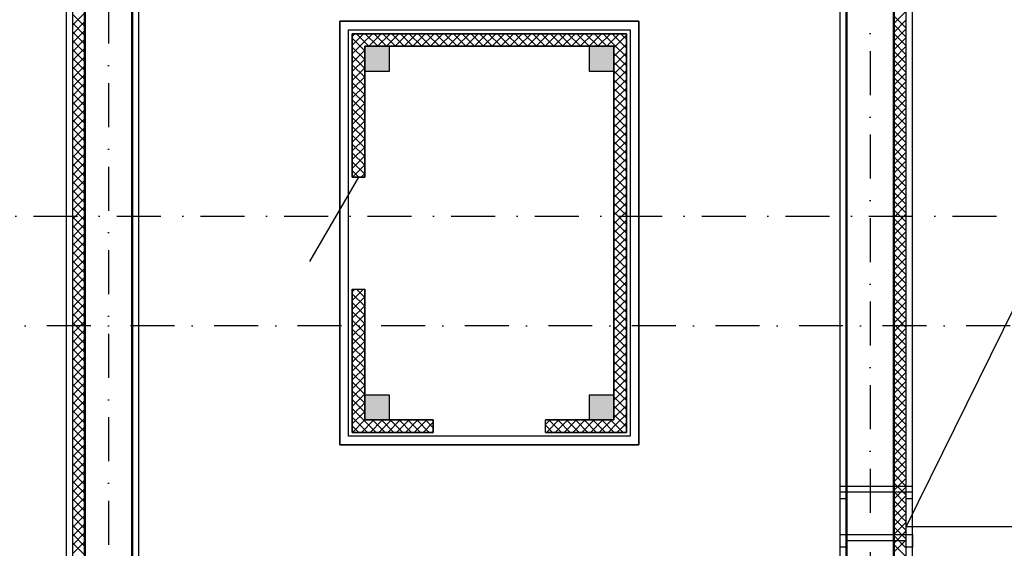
# Model space of a CAD drawing. Extents: x -1560602 to 321118, y -2308202 to -430103.
# Tile 59 of 104: x -1552702 to -1544803, y -2120860 to -2116617. Entities that reach past the tile are written whole.
import ezdxf

# ---------------------------------------------------------------- set-up
doc = ezdxf.new("R2010")
doc.units = 0
doc.header["$MEASUREMENT"] = 0
doc.linetypes.add('Dot & Dashed', pattern=[670.277762, 352.777767, -176.388884, 0, -141.111112])
doc.linetypes.add('Штрихпунктирная', pattern=[0.670278, 0.352778, -0.176389, 0, -0.141111])
doc.layers.get('0').update_dxf_attribs({"color": 255, "linetype": 'CONTINUOUS'})
for name, color, linetype in [('Оси', 253, 'Dot & Dashed'), ('отделка', 240, 'CONTINUOUS'), ('Утеплитель', 6, 'CONTINUOUS')]:
    doc.layers.add(name, color=color, linetype=linetype)
doc.layers.add('стены', color=5, linetype='CONTINUOUS', lineweight=50)

msp = doc.modelspace()

# ---------------------------------------------------------------- hatches: boundary and pattern name
at = {"linetype": 'Continuous', "lineweight": 5}
for points in [[(-1549934.3, -2117029.8), (-1549734.3, -2117029.8), (-1549734.3, -2116829.8), (-1549934.3, -2116829.8)], [(-1548134.3, -2117029.8), (-1547934.3, -2117029.8), (-1547934.3, -2116829.8), (-1548134.3, -2116829.8)], [(-1549934.3, -2119829.8), (-1549734.3, -2119829.8), (-1549734.3, -2119629.8), (-1549934.3, -2119629.8)], [(-1548134.3, -2119829.8), (-1547934.3, -2119829.8), (-1547934.3, -2119629.8), (-1548134.3, -2119629.8)]]:
    msp.add_hatch(color=0, dxfattribs=at).paths.add_polyline_path(points, flags=0)

# ---------------------------------------------------------------- linework, layer by layer
at = {"color": 0, "ltscale": 100}
for p, q in [((-1545539.3, -2124514.8), (-1545539.3, -2112054.8)), ((-1552329.3, -2114434.8), (-1552329.3, -2124514.8)), ((-1551749.3, -2115014.8), (-1551749.3, -2123934.8)), ((-1546119.3, -2123934.8), (-1546119.3, -2115014.8)), ((-1550134.3, -2116629.8), (-1550134.3, -2120029.8)), ((-1547734.3, -2116629.8), (-1550134.3, -2116629.8)), ((-1547734.3, -2120029.8), (-1547734.3, -2116629.8)), ((-1550064.3, -2116699.8), (-1547804.3, -2116699.8)), ((-1550064.3, -2119959.8), (-1550064.3, -2116699.8)), ((-1547804.3, -2116699.8), (-1547804.3, -2119959.8)), ((-1543729.3, -2116902.4), (-1545589.3, -2120684.8)), ((-1547804.3, -2119959.8), (-1550064.3, -2119959.8)), ((-1550134.3, -2120029.8), (-1547734.3, -2120029.8)), ((-1546119.3, -2120459.8), (-1546119.3, -2120359.8)), ((-1546119.3, -2120359.8), (-1545539.3, -2120359.8)), ((-1545539.3, -2120459.8), (-1545539.3, -2120359.8)), ((-1545539.3, -2120409.8), (-1546119.3, -2120409.8)), ((-1546119.3, -2120459.8), (-1546069.3, -2120459.8)), ((-1546069.3, -2120459.8), (-1546069.3, -2120409.8)), ((-1545589.3, -2120459.8), (-1545589.3, -2120409.8)), ((-1545589.3, -2120459.8), (-1545539.3, -2120459.8)), ((-1545589.3, -2120684.8), (-1541769.3, -2120684.8)), ((-1546119.3, -2120849.8), (-1546119.3, -2120749.8)), ((-1546119.3, -2120749.8), (-1545539.3, -2120749.8)), ((-1545539.3, -2120749.8), (-1545539.3, -2120849.8)), ((-1546069.3, -2120849.8), (-1546119.3, -2120849.8)), ((-1545589.3, -2120799.8), (-1546069.3, -2120799.8)), ((-1546069.3, -2120799.8), (-1546069.3, -2120849.8)), ((-1545589.3, -2120849.8), (-1545589.3, -2120799.8)), ((-1545539.3, -2120849.8), (-1545589.3, -2120849.8))]:
    msp.add_line(p, q, dxfattribs=at)
at = {"color": 0, "linetype": 'Continuous'}
for p, q in [((-1550134.3, -2116629.8), (-1547734.3, -2116629.8)), ((-1550134.3, -2120029.8), (-1550134.3, -2116629.8)), ((-1547734.3, -2116629.8), (-1547734.3, -2120029.8)), ((-1550064.3, -2116699.8), (-1547804.3, -2116699.8)), ((-1550064.3, -2119959.8), (-1550064.3, -2116699.8)), ((-1550034.3, -2116729.8), (-1550034.3, -2117879.8)), ((-1547834.3, -2116729.8), (-1550034.3, -2116729.8)), ((-1547834.3, -2119929.8), (-1547834.3, -2116729.8)), ((-1547804.3, -2116699.8), (-1547804.3, -2119959.8)), ((-1549934.3, -2117879.8), (-1549934.3, -2116829.8)), ((-1549934.3, -2116829.8), (-1547934.3, -2116829.8)), ((-1549734.3, -2116829.8), (-1549934.3, -2116829.8)), ((-1549934.3, -2116829.8), (-1549934.3, -2117029.8)), ((-1549734.3, -2117029.8), (-1549734.3, -2116829.8)), ((-1547934.3, -2116829.8), (-1548134.3, -2116829.8)), ((-1548134.3, -2116829.8), (-1548134.3, -2117029.8)), ((-1547934.3, -2116829.8), (-1547934.3, -2119829.8)), ((-1547934.3, -2117029.8), (-1547934.3, -2116829.8)), ((-1549934.3, -2117029.8), (-1549734.3, -2117029.8)), ((-1548134.3, -2117029.8), (-1547934.3, -2117029.8)), ((-1550034.3, -2117879.8), (-1550009.3, -2117879.8)), ((-1550009.3, -2117879.8), (-1549959.3, -2117879.8)), ((-1549959.3, -2117879.8), (-1549934.3, -2117879.8)), ((-1550034.3, -2118779.8), (-1550009.3, -2118779.8)), ((-1550034.3, -2118779.8), (-1550034.3, -2119929.8)), ((-1550009.3, -2118779.8), (-1549959.3, -2118779.8)), ((-1549959.3, -2118779.8), (-1549934.3, -2118779.8)), ((-1549934.3, -2119829.8), (-1549934.3, -2118779.8)), ((-1549734.3, -2119629.8), (-1549934.3, -2119629.8)), ((-1549934.3, -2119629.8), (-1549934.3, -2119829.8)), ((-1549734.3, -2119829.8), (-1549734.3, -2119629.8)), ((-1547934.3, -2119629.8), (-1548134.3, -2119629.8)), ((-1548134.3, -2119629.8), (-1548134.3, -2119829.8)), ((-1547934.3, -2119829.8), (-1547934.3, -2119629.8)), ((-1549384.3, -2119829.8), (-1549934.3, -2119829.8)), ((-1549934.3, -2119829.8), (-1549734.3, -2119829.8)), ((-1549384.3, -2119854.8), (-1549384.3, -2119829.8)), ((-1548484.3, -2119854.8), (-1548484.3, -2119829.8)), ((-1547934.3, -2119829.8), (-1548484.3, -2119829.8)), ((-1548134.3, -2119829.8), (-1547934.3, -2119829.8)), ((-1549384.3, -2119904.8), (-1549384.3, -2119854.8)), ((-1549384.3, -2119929.8), (-1549384.3, -2119904.8)), ((-1548484.3, -2119904.8), (-1548484.3, -2119854.8)), ((-1548484.3, -2119929.8), (-1548484.3, -2119904.8)), ((-1547804.3, -2119959.8), (-1550064.3, -2119959.8)), ((-1550034.3, -2119929.8), (-1549384.3, -2119929.8)), ((-1548484.3, -2119929.8), (-1547834.3, -2119929.8)), ((-1547734.3, -2120029.8), (-1550134.3, -2120029.8))]:
    msp.add_line(p, q, dxfattribs=at)
at = {"layer": 'Оси', "color": 0, "linetype": 'Штрихпунктирная', "lineweight": -3, "ltscale": 1000}
for p, q in [((-1545879.3, -2109494.8), (-1545879.3, -2132549.8)), ((-1551989.3, -2113774.8), (-1551989.3, -2132549.8)), ((-1556614.6, -2118194.8), (-1502159.3, -2118194.8)), ((-1497159.3, -2119074.8), (-1556614.5, -2119074.8))]:
    msp.add_line(p, q, dxfattribs=at)
at = {"layer": 'отделка', "color": 0, "ltscale": 100}
msp.add_line((-1549984.3, -2117879.8), (-1550376.1, -2118558.4), dxfattribs=at)
at = {"layer": 'стены', "color": 0, "ltscale": 100}
for p, q in [((-1552179.3, -2114584.8), (-1552179.3, -2124364.8)), ((-1551799.3, -2120824.8), (-1551799.3, -2114964.8)), ((-1546069.3, -2116444.8), (-1546069.3, -2119034.8)), ((-1545689.3, -2119034.8), (-1545689.3, -2116444.8)), ((-1546069.3, -2119034.8), (-1546069.3, -2123984.8)), ((-1545689.3, -2124364.8), (-1545689.3, -2119034.8)), ((-1552179.3, -2120824.8), (-1552179.3, -2124364.8)), ((-1551799.3, -2123984.8), (-1551799.3, -2120824.8))]:
    msp.add_line(p, q, dxfattribs=at)
at = {"layer": 'Утеплитель', "color": 0, "ltscale": 100}
for p, q in [((-1545589.3, -2120734.8), (-1545589.3, -2112104.8)), ((-1552279.3, -2114484.8), (-1552279.3, -2124464.8)), ((-1552279.3, -2116661.9), (-1552179.3, -2116561.9)), ((-1552179.3, -2116672.2), (-1552279.3, -2116572.2)), ((-1545689.3, -2116647.9), (-1545589.3, -2116547.9)), ((-1545589.3, -2116686.1), (-1545689.3, -2116586.1)), ((-1552279.3, -2116732.6), (-1552179.3, -2116632.6)), ((-1552179.3, -2116742.9), (-1552279.3, -2116642.9)), ((-1545689.3, -2116718.7), (-1545589.3, -2116618.7)), ((-1545589.3, -2116756.8), (-1545689.3, -2116656.8)), ((-1552279.3, -2116803.3), (-1552179.3, -2116703.3)), ((-1552179.3, -2116813.6), (-1552279.3, -2116713.6)), ((-1550034.3, -2117879.8), (-1550034.3, -2116729.8)), ((-1550034.3, -2116729.8), (-1547834.3, -2116729.8)), ((-1547834.3, -2116729.8), (-1547834.3, -2119929.8)), ((-1545689.3, -2116789.4), (-1545589.3, -2116689.4)), ((-1545589.3, -2116827.5), (-1545689.3, -2116727.5)), ((-1552279.3, -2116874), (-1552179.3, -2116774)), ((-1552179.3, -2116884.3), (-1552279.3, -2116784.3)), ((-1547934.3, -2116829.8), (-1549934.3, -2116829.8)), ((-1549934.3, -2116829.8), (-1549934.3, -2117879.8)), ((-1547934.3, -2119829.8), (-1547934.3, -2116829.8)), ((-1545689.3, -2116860.1), (-1545589.3, -2116760.1)), ((-1545589.3, -2116898.3), (-1545689.3, -2116798.3)), ((-1545689.3, -2116930.8), (-1545589.3, -2116830.8)), ((-1552279.3, -2116944.7), (-1552179.3, -2116844.7)), ((-1552179.3, -2116955.1), (-1552279.3, -2116855.1)), ((-1545589.3, -2116969), (-1545689.3, -2116869)), ((-1545689.3, -2117001.5), (-1545589.3, -2116901.5)), ((-1552279.3, -2117015.4), (-1552179.3, -2116915.4)), ((-1552179.3, -2117025.8), (-1552279.3, -2116925.8)), ((-1552279.3, -2117086.1), (-1552179.3, -2116986.1)), ((-1545589.3, -2117039.7), (-1545689.3, -2116939.7)), ((-1545689.3, -2117072.2), (-1545589.3, -2116972.2)), ((-1552179.3, -2117096.5), (-1552279.3, -2116996.5)), ((-1552279.3, -2117156.8), (-1552179.3, -2117056.8)), ((-1552179.3, -2117167.2), (-1552279.3, -2117067.2)), ((-1545589.3, -2117110.4), (-1545689.3, -2117010.4)), ((-1545689.3, -2117142.9), (-1545589.3, -2117042.9)), ((-1552279.3, -2117227.5), (-1552179.3, -2117127.5)), ((-1552179.3, -2117237.9), (-1552279.3, -2117137.9)), ((-1545589.3, -2117181.1), (-1545689.3, -2117081.1)), ((-1545689.3, -2117213.6), (-1545589.3, -2117113.6)), ((-1552279.3, -2117298.2), (-1552179.3, -2117198.2)), ((-1552179.3, -2117308.6), (-1552279.3, -2117208.6)), ((-1545589.3, -2117251.8), (-1545689.3, -2117151.8)), ((-1545689.3, -2117284.3), (-1545589.3, -2117184.3)), ((-1545589.3, -2117322.5), (-1545689.3, -2117222.5)), ((-1552279.3, -2117369), (-1552179.3, -2117269)), ((-1552179.3, -2117379.3), (-1552279.3, -2117279.3)), ((-1545689.3, -2117355.1), (-1545589.3, -2117255.1)), ((-1545589.3, -2117393.2), (-1545689.3, -2117293.2)), ((-1552279.3, -2117439.7), (-1552179.3, -2117339.7)), ((-1552179.3, -2117450), (-1552279.3, -2117350)), ((-1545689.3, -2117425.8), (-1545589.3, -2117325.8)), ((-1545589.3, -2117463.9), (-1545689.3, -2117363.9)), ((-1552279.3, -2117510.4), (-1552179.3, -2117410.4)), ((-1552179.3, -2117520.7), (-1552279.3, -2117420.7)), ((-1545689.3, -2117496.5), (-1545589.3, -2117396.5)), ((-1545589.3, -2117534.6), (-1545689.3, -2117434.6)), ((-1552279.3, -2117581.1), (-1552179.3, -2117481.1)), ((-1552179.3, -2117591.5), (-1552279.3, -2117491.5)), ((-1545689.3, -2117567.2), (-1545589.3, -2117467.2)), ((-1545589.3, -2117605.4), (-1545689.3, -2117505.4)), ((-1545689.3, -2117637.9), (-1545589.3, -2117537.9)), ((-1552279.3, -2117651.8), (-1552179.3, -2117551.8)), ((-1552179.3, -2117662.2), (-1552279.3, -2117562.2)), ((-1545589.3, -2117676.1), (-1545689.3, -2117576.1)), ((-1545689.3, -2117708.6), (-1545589.3, -2117608.6)), ((-1552279.3, -2117722.5), (-1552179.3, -2117622.5)), ((-1552179.3, -2117732.9), (-1552279.3, -2117632.9)), ((-1552279.3, -2117793.2), (-1552179.3, -2117693.2)), ((-1545589.3, -2117746.8), (-1545689.3, -2117646.8)), ((-1545689.3, -2117779.3), (-1545589.3, -2117679.3)), ((-1552179.3, -2117803.6), (-1552279.3, -2117703.6)), ((-1552279.3, -2117863.9), (-1552179.3, -2117763.9)), ((-1552179.3, -2117874.3), (-1552279.3, -2117774.3)), ((-1545589.3, -2117817.5), (-1545689.3, -2117717.5)), ((-1545689.3, -2117850), (-1545589.3, -2117750)), ((-1552279.3, -2117934.6), (-1552179.3, -2117834.6)), ((-1552179.3, -2117945), (-1552279.3, -2117845)), ((-1545589.3, -2117888.2), (-1545689.3, -2117788.2)), ((-1545689.3, -2117920.7), (-1545589.3, -2117820.7)), ((-1545589.3, -2117958.9), (-1545689.3, -2117858.9)), ((-1552279.3, -2118005.4), (-1552179.3, -2117905.4)), ((-1552179.3, -2118015.7), (-1552279.3, -2117915.7)), ((-1549934.3, -2117879.8), (-1550034.3, -2117879.8)), ((-1545689.3, -2117991.4), (-1545589.3, -2117891.4)), ((-1545589.3, -2118029.6), (-1545689.3, -2117929.6)), ((-1552279.3, -2118076.1), (-1552179.3, -2117976.1)), ((-1552179.3, -2118086.4), (-1552279.3, -2117986.4)), ((-1545689.3, -2118062.2), (-1545589.3, -2117962.2)), ((-1545589.3, -2118100.3), (-1545689.3, -2118000.3)), ((-1552279.3, -2118146.8), (-1552179.3, -2118046.8)), ((-1552179.3, -2118157.1), (-1552279.3, -2118057.1)), ((-1545689.3, -2118132.9), (-1545589.3, -2118032.9)), ((-1545589.3, -2118171), (-1545689.3, -2118071)), ((-1552279.3, -2118217.5), (-1552179.3, -2118117.5)), ((-1552179.3, -2118227.8), (-1552279.3, -2118127.8)), ((-1545689.3, -2118203.6), (-1545589.3, -2118103.6)), ((-1545589.3, -2118241.8), (-1545689.3, -2118141.8)), ((-1545689.3, -2118274.3), (-1545589.3, -2118174.3)), ((-1552279.3, -2118288.2), (-1552179.3, -2118188.2)), ((-1552179.3, -2118298.6), (-1552279.3, -2118198.6)), ((-1545589.3, -2118312.5), (-1545689.3, -2118212.5)), ((-1545689.3, -2118345), (-1545589.3, -2118245)), ((-1552279.3, -2118358.9), (-1552179.3, -2118258.9)), ((-1552179.3, -2118369.3), (-1552279.3, -2118269.3)), ((-1552279.3, -2118429.6), (-1552179.3, -2118329.6)), ((-1545589.3, -2118383.2), (-1545689.3, -2118283.2)), ((-1545689.3, -2118415.7), (-1545589.3, -2118315.7)), ((-1552179.3, -2118440), (-1552279.3, -2118340)), ((-1552279.3, -2118500.3), (-1552179.3, -2118400.3)), ((-1552179.3, -2118510.7), (-1552279.3, -2118410.7)), ((-1545589.3, -2118453.9), (-1545689.3, -2118353.9)), ((-1545689.3, -2118486.4), (-1545589.3, -2118386.4)), ((-1552279.3, -2118571), (-1552179.3, -2118471)), ((-1552179.3, -2118581.4), (-1552279.3, -2118481.4)), ((-1545589.3, -2118524.6), (-1545689.3, -2118424.6)), ((-1545689.3, -2118557.1), (-1545589.3, -2118457.1)), ((-1552279.3, -2118641.8), (-1552179.3, -2118541.8)), ((-1552179.3, -2118652.1), (-1552279.3, -2118552.1)), ((-1545589.3, -2118595.3), (-1545689.3, -2118495.3)), ((-1545689.3, -2118627.8), (-1545589.3, -2118527.8)), ((-1545589.3, -2118666), (-1545689.3, -2118566)), ((-1552279.3, -2118712.5), (-1552179.3, -2118612.5)), ((-1552179.3, -2118722.8), (-1552279.3, -2118622.8)), ((-1545689.3, -2118698.6), (-1545589.3, -2118598.6)), ((-1545589.3, -2118736.7), (-1545689.3, -2118636.7)), ((-1552279.3, -2118783.2), (-1552179.3, -2118683.2)), ((-1552179.3, -2118793.5), (-1552279.3, -2118693.5)), ((-1545689.3, -2118769.3), (-1545589.3, -2118669.3)), ((-1545589.3, -2118807.4), (-1545689.3, -2118707.4)), ((-1552279.3, -2118853.9), (-1552179.3, -2118753.9)), ((-1552179.3, -2118864.2), (-1552279.3, -2118764.2)), ((-1550034.3, -2119929.8), (-1550034.3, -2118779.8)), ((-1550034.3, -2118779.8), (-1549934.3, -2118779.8)), ((-1549934.3, -2118779.8), (-1549934.3, -2119829.8)), ((-1545689.3, -2118840), (-1545589.3, -2118740)), ((-1545589.3, -2118878.2), (-1545689.3, -2118778.2)), ((-1552279.3, -2118924.6), (-1552179.3, -2118824.6)), ((-1552179.3, -2118935), (-1552279.3, -2118835)), ((-1545689.3, -2118910.7), (-1545589.3, -2118810.7)), ((-1545589.3, -2118948.9), (-1545689.3, -2118848.9)), ((-1545689.3, -2118981.4), (-1545589.3, -2118881.4)), ((-1552279.3, -2118995.3), (-1552179.3, -2118895.3)), ((-1552179.3, -2119005.7), (-1552279.3, -2118905.7)), ((-1545589.3, -2119019.6), (-1545689.3, -2118919.6)), ((-1545689.3, -2119052.1), (-1545589.3, -2118952.1)), ((-1552279.3, -2119066), (-1552179.3, -2118966)), ((-1552179.3, -2119076.4), (-1552279.3, -2118976.4)), ((-1552279.3, -2119136.7), (-1552179.3, -2119036.7)), ((-1545589.3, -2119090.3), (-1545689.3, -2118990.3)), ((-1545689.3, -2119122.8), (-1545589.3, -2119022.8)), ((-1545689.3, -2119052.1), (-1545672, -2119034.8)), ((-1545689.3, -2119122.8), (-1545601.3, -2119034.8)), ((-1545589.3, -2119090.3), (-1545644.8, -2119034.8)), ((-1545589.3, -2124464.8), (-1545589.3, -2119034.8)), ((-1552179.3, -2119147.1), (-1552279.3, -2119047.1)), ((-1552279.3, -2119207.4), (-1552179.3, -2119107.4)), ((-1552179.3, -2119217.8), (-1552279.3, -2119117.8)), ((-1545589.3, -2119161), (-1545689.3, -2119061)), ((-1545589.3, -2119161), (-1545689.3, -2119061)), ((-1545689.3, -2119193.5), (-1545589.3, -2119093.5)), ((-1545689.3, -2119193.5), (-1545589.3, -2119093.5)), ((-1552279.3, -2119278.1), (-1552179.3, -2119178.1)), ((-1552179.3, -2119288.5), (-1552279.3, -2119188.5)), ((-1545589.3, -2119231.7), (-1545689.3, -2119131.7)), ((-1545589.3, -2119231.7), (-1545689.3, -2119131.7)), ((-1545689.3, -2119264.2), (-1545589.3, -2119164.2)), ((-1545689.3, -2119264.2), (-1545589.3, -2119164.2)), ((-1552279.3, -2119348.9), (-1552179.3, -2119248.9)), ((-1552179.3, -2119359.2), (-1552279.3, -2119259.2)), ((-1545589.3, -2119302.4), (-1545689.3, -2119202.4)), ((-1545589.3, -2119302.4), (-1545689.3, -2119202.4)), ((-1545689.3, -2119335), (-1545589.3, -2119235)), ((-1545689.3, -2119335), (-1545589.3, -2119235)), ((-1545589.3, -2119373.1), (-1545689.3, -2119273.1)), ((-1545589.3, -2119373.1), (-1545689.3, -2119273.1)), ((-1552279.3, -2119419.6), (-1552179.3, -2119319.6)), ((-1552179.3, -2119429.9), (-1552279.3, -2119329.9)), ((-1545689.3, -2119405.7), (-1545589.3, -2119305.7)), ((-1545689.3, -2119405.7), (-1545589.3, -2119305.7)), ((-1545589.3, -2119443.8), (-1545689.3, -2119343.8)), ((-1545589.3, -2119443.8), (-1545689.3, -2119343.8)), ((-1552279.3, -2119490.3), (-1552179.3, -2119390.3)), ((-1552179.3, -2119500.6), (-1552279.3, -2119400.6)), ((-1545689.3, -2119476.4), (-1545589.3, -2119376.4)), ((-1545689.3, -2119476.4), (-1545589.3, -2119376.4)), ((-1545589.3, -2119514.5), (-1545689.3, -2119414.5)), ((-1545589.3, -2119514.5), (-1545689.3, -2119414.5)), ((-1552279.3, -2119561), (-1552179.3, -2119461)), ((-1552179.3, -2119571.4), (-1552279.3, -2119471.4)), ((-1545689.3, -2119547.1), (-1545589.3, -2119447.1)), ((-1545689.3, -2119547.1), (-1545589.3, -2119447.1)), ((-1545589.3, -2119585.3), (-1545689.3, -2119485.3)), ((-1545589.3, -2119585.3), (-1545689.3, -2119485.3)), ((-1545689.3, -2119617.8), (-1545589.3, -2119517.8)), ((-1545689.3, -2119617.8), (-1545589.3, -2119517.8)), ((-1552279.3, -2119631.7), (-1552179.3, -2119531.7)), ((-1552179.3, -2119642.1), (-1552279.3, -2119542.1)), ((-1545589.3, -2119656), (-1545689.3, -2119556)), ((-1545589.3, -2119656), (-1545689.3, -2119556)), ((-1545689.3, -2119688.5), (-1545589.3, -2119588.5)), ((-1545689.3, -2119688.5), (-1545589.3, -2119588.5)), ((-1552279.3, -2119702.4), (-1552179.3, -2119602.4)), ((-1552179.3, -2119712.8), (-1552279.3, -2119612.8)), ((-1552279.3, -2119773.1), (-1552179.3, -2119673.1)), ((-1545589.3, -2119726.7), (-1545689.3, -2119626.7)), ((-1545589.3, -2119726.7), (-1545689.3, -2119626.7)), ((-1545689.3, -2119759.2), (-1545589.3, -2119659.2)), ((-1545689.3, -2119759.2), (-1545589.3, -2119659.2)), ((-1552179.3, -2119783.5), (-1552279.3, -2119683.5)), ((-1552279.3, -2119843.8), (-1552179.3, -2119743.8)), ((-1552179.3, -2119854.2), (-1552279.3, -2119754.2)), ((-1545589.3, -2119797.4), (-1545689.3, -2119697.4)), ((-1545589.3, -2119797.4), (-1545689.3, -2119697.4)), ((-1545689.3, -2119829.9), (-1545589.3, -2119729.9)), ((-1545689.3, -2119829.9), (-1545589.3, -2119729.9)), ((-1552279.3, -2119914.5), (-1552179.3, -2119814.5)), ((-1552179.3, -2119924.9), (-1552279.3, -2119824.9)), ((-1549934.3, -2119829.8), (-1549734.3, -2119829.8)), ((-1549734.3, -2119829.8), (-1549384.3, -2119829.8)), ((-1549384.3, -2119829.8), (-1549384.3, -2119929.8)), ((-1548484.3, -2119929.8), (-1548484.3, -2119829.8)), ((-1548484.3, -2119829.8), (-1547934.3, -2119829.8)), ((-1545589.3, -2119868.1), (-1545689.3, -2119768.1)), ((-1545589.3, -2119868.1), (-1545689.3, -2119768.1)), ((-1545689.3, -2119900.6), (-1545589.3, -2119800.6)), ((-1545689.3, -2119900.6), (-1545589.3, -2119800.6)), ((-1552279.3, -2119985.3), (-1552179.3, -2119885.3)), ((-1552179.3, -2119995.6), (-1552279.3, -2119895.6)), ((-1545589.3, -2119938.8), (-1545689.3, -2119838.8)), ((-1545589.3, -2119938.8), (-1545689.3, -2119838.8)), ((-1545689.3, -2119971.3), (-1545589.3, -2119871.3)), ((-1545689.3, -2119971.3), (-1545589.3, -2119871.3)), ((-1545589.3, -2120009.5), (-1545689.3, -2119909.5)), ((-1545589.3, -2120009.5), (-1545689.3, -2119909.5)), ((-1552279.3, -2120056), (-1552179.3, -2119956)), ((-1552179.3, -2120066.3), (-1552279.3, -2119966.3)), ((-1549384.3, -2119929.8), (-1550034.3, -2119929.8)), ((-1547834.3, -2119929.8), (-1548484.3, -2119929.8)), ((-1545689.3, -2120042.1), (-1545589.3, -2119942.1)), ((-1545689.3, -2120042.1), (-1545589.3, -2119942.1)), ((-1545589.3, -2120080.2), (-1545689.3, -2119980.2)), ((-1545589.3, -2120080.2), (-1545689.3, -2119980.2)), ((-1552279.3, -2120126.7), (-1552179.3, -2120026.7)), ((-1552179.3, -2120137), (-1552279.3, -2120037)), ((-1545689.3, -2120112.8), (-1545589.3, -2120012.8)), ((-1545689.3, -2120112.8), (-1545589.3, -2120012.8)), ((-1545589.3, -2120150.9), (-1545689.3, -2120050.9)), ((-1545589.3, -2120150.9), (-1545689.3, -2120050.9)), ((-1552279.3, -2120197.4), (-1552179.3, -2120097.4)), ((-1552179.3, -2120207.7), (-1552279.3, -2120107.7)), ((-1545689.3, -2120183.5), (-1545589.3, -2120083.5)), ((-1545689.3, -2120183.5), (-1545589.3, -2120083.5)), ((-1545589.3, -2120221.7), (-1545689.3, -2120121.7)), ((-1545589.3, -2120221.7), (-1545689.3, -2120121.7)), ((-1552279.3, -2120268.1), (-1552179.3, -2120168.1)), ((-1552179.3, -2120278.5), (-1552279.3, -2120178.5)), ((-1545689.3, -2120254.2), (-1545589.3, -2120154.2)), ((-1545689.3, -2120254.2), (-1545589.3, -2120154.2)), ((-1545589.3, -2120292.4), (-1545689.3, -2120192.4)), ((-1545589.3, -2120292.4), (-1545689.3, -2120192.4)), ((-1545689.3, -2120324.9), (-1545589.3, -2120224.9)), ((-1545689.3, -2120324.9), (-1545589.3, -2120224.9)), ((-1552279.3, -2120338.8), (-1552179.3, -2120238.8)), ((-1552179.3, -2120349.2), (-1552279.3, -2120249.2)), ((-1545589.3, -2120363.1), (-1545689.3, -2120263.1)), ((-1545589.3, -2120363.1), (-1545689.3, -2120263.1)), ((-1545689.3, -2120395.6), (-1545589.3, -2120295.6)), ((-1545689.3, -2120395.6), (-1545589.3, -2120295.6)), ((-1552279.3, -2120409.5), (-1552179.3, -2120309.5)), ((-1552179.3, -2120419.9), (-1552279.3, -2120319.9)), ((-1552279.3, -2120480.2), (-1552179.3, -2120380.2)), ((-1545589.3, -2120433.8), (-1545689.3, -2120333.8)), ((-1545589.3, -2120433.8), (-1545689.3, -2120333.8)), ((-1545689.3, -2120466.3), (-1545589.3, -2120366.3)), ((-1545689.3, -2120466.3), (-1545589.3, -2120366.3)), ((-1552179.3, -2120490.6), (-1552279.3, -2120390.6)), ((-1552279.3, -2120550.9), (-1552179.3, -2120450.9)), ((-1552179.3, -2120561.3), (-1552279.3, -2120461.3)), ((-1545589.3, -2120504.5), (-1545689.3, -2120404.5)), ((-1545589.3, -2120504.5), (-1545689.3, -2120404.5)), ((-1545689.3, -2120537), (-1545589.3, -2120437)), ((-1545689.3, -2120537), (-1545589.3, -2120437)), ((-1552279.3, -2120621.7), (-1552179.3, -2120521.7)), ((-1552179.3, -2120632), (-1552279.3, -2120532)), ((-1545589.3, -2120575.2), (-1545689.3, -2120475.2)), ((-1545589.3, -2120575.2), (-1545689.3, -2120475.2)), ((-1545689.3, -2120607.7), (-1545589.3, -2120507.7)), ((-1545689.3, -2120607.7), (-1545589.3, -2120507.7)), ((-1552279.3, -2120692.4), (-1552179.3, -2120592.4)), ((-1552179.3, -2120702.7), (-1552279.3, -2120602.7)), ((-1545589.3, -2120645.9), (-1545689.3, -2120545.9)), ((-1545589.3, -2120645.9), (-1545689.3, -2120545.9)), ((-1545689.3, -2120678.5), (-1545589.3, -2120578.5)), ((-1545689.3, -2120678.5), (-1545589.3, -2120578.5)), ((-1545589.3, -2120716.6), (-1545689.3, -2120616.6)), ((-1545589.3, -2120716.6), (-1545689.3, -2120616.6)), ((-1552279.3, -2120763.1), (-1552179.3, -2120663.1)), ((-1552179.3, -2120773.4), (-1552279.3, -2120673.4)), ((-1545689.3, -2120749.2), (-1545589.3, -2120649.2)), ((-1545641.9, -2120734.8), (-1545689.3, -2120687.3)), ((-1545589.3, -2120787.3), (-1545689.3, -2120687.3)), ((-1545674.9, -2120734.8), (-1545589.3, -2120649.2)), ((-1552279.3, -2120833.8), (-1552179.3, -2120733.8)), ((-1552179.3, -2120844.1), (-1552279.3, -2120744.1)), ((-1545689.3, -2120819.9), (-1545589.3, -2120719.9)), ((-1545589.3, -2120858.1), (-1545689.3, -2120758.1)), ((-1545604.2, -2120734.8), (-1545589.3, -2120719.9)), ((-1552279.3, -2120904.5), (-1552179.3, -2120804.5)), ((-1552179.3, -2120914.9), (-1552279.3, -2120814.9)), ((-1545689.3, -2120890.6), (-1545589.3, -2120790.6)), ((-1545589.3, -2120928.8), (-1545689.3, -2120828.8))]:
    msp.add_line(p, q, dxfattribs=at)
at = {"layer": 'Утеплитель', "color": 0, "linetype": 'Continuous'}
for p, q in [((-1550034.3, -2116750.3), (-1550024.1, -2116740.1)), ((-1550024.1, -2116740.1), (-1550013.8, -2116729.8)), ((-1549900.4, -2116829.8), (-1550000.4, -2116729.8)), ((-1549988.7, -2116775.4), (-1549943.1, -2116729.8)), ((-1549953.4, -2116810.8), (-1549872.4, -2116729.8)), ((-1549829.7, -2116829.8), (-1549929.7, -2116729.8)), ((-1549901.7, -2116829.8), (-1549801.7, -2116729.8)), ((-1549759, -2116829.8), (-1549859, -2116729.8)), ((-1549831, -2116829.8), (-1549731, -2116729.8)), ((-1549688.3, -2116829.8), (-1549788.3, -2116729.8)), ((-1549760.3, -2116829.8), (-1549660.3, -2116729.8)), ((-1549617.6, -2116829.8), (-1549717.6, -2116729.8)), ((-1549689.5, -2116829.8), (-1549589.5, -2116729.8)), ((-1549546.9, -2116829.8), (-1549646.9, -2116729.8)), ((-1549618.8, -2116829.8), (-1549518.8, -2116729.8)), ((-1549476.1, -2116829.8), (-1549576.1, -2116729.8)), ((-1549548.1, -2116829.8), (-1549448.1, -2116729.8)), ((-1549405.4, -2116829.8), (-1549505.4, -2116729.8)), ((-1549477.4, -2116829.8), (-1549377.4, -2116729.8)), ((-1549334.7, -2116829.8), (-1549434.7, -2116729.8)), ((-1549406.7, -2116829.8), (-1549306.7, -2116729.8)), ((-1549264, -2116829.8), (-1549364, -2116729.8)), ((-1549336, -2116829.8), (-1549236, -2116729.8)), ((-1549193.3, -2116829.8), (-1549293.3, -2116729.8)), ((-1549265.3, -2116829.8), (-1549165.3, -2116729.8)), ((-1549122.6, -2116829.8), (-1549222.6, -2116729.8)), ((-1549194.6, -2116829.8), (-1549094.6, -2116729.8)), ((-1549051.9, -2116829.8), (-1549151.9, -2116729.8)), ((-1549123.9, -2116829.8), (-1549023.9, -2116729.8)), ((-1548981.2, -2116829.8), (-1549081.2, -2116729.8)), ((-1549053.1, -2116829.8), (-1548953.1, -2116729.8)), ((-1548910.5, -2116829.8), (-1549010.5, -2116729.8)), ((-1548982.4, -2116829.8), (-1548882.4, -2116729.8)), ((-1548839.7, -2116829.8), (-1548939.7, -2116729.8)), ((-1548911.7, -2116829.8), (-1548811.7, -2116729.8)), ((-1548769, -2116829.8), (-1548869, -2116729.8)), ((-1548841, -2116829.8), (-1548741, -2116729.8)), ((-1548698.3, -2116829.8), (-1548798.3, -2116729.8)), ((-1548770.3, -2116829.8), (-1548670.3, -2116729.8)), ((-1548627.6, -2116829.8), (-1548727.6, -2116729.8)), ((-1548699.6, -2116829.8), (-1548599.6, -2116729.8)), ((-1548556.9, -2116829.8), (-1548656.9, -2116729.8)), ((-1548628.9, -2116829.8), (-1548528.9, -2116729.8)), ((-1548486.2, -2116829.8), (-1548586.2, -2116729.8)), ((-1548558.2, -2116829.8), (-1548458.2, -2116729.8)), ((-1548415.5, -2116829.8), (-1548515.5, -2116729.8)), ((-1548487.5, -2116829.8), (-1548387.5, -2116729.8)), ((-1548344.8, -2116829.8), (-1548444.8, -2116729.8)), ((-1548416.8, -2116829.8), (-1548316.8, -2116729.8)), ((-1548274.1, -2116829.8), (-1548374.1, -2116729.8)), ((-1548346, -2116829.8), (-1548246, -2116729.8)), ((-1548203.4, -2116829.8), (-1548303.4, -2116729.8)), ((-1548275.3, -2116829.8), (-1548175.3, -2116729.8)), ((-1548132.6, -2116829.8), (-1548232.6, -2116729.8)), ((-1548204.6, -2116829.8), (-1548104.6, -2116729.8)), ((-1548061.9, -2116829.8), (-1548161.9, -2116729.8)), ((-1548133.9, -2116829.8), (-1548033.9, -2116729.8)), ((-1547991.2, -2116829.8), (-1548091.2, -2116729.8)), ((-1548063.2, -2116829.8), (-1547963.2, -2116729.8)), ((-1547927.4, -2116822.9), (-1548020.5, -2116729.8)), ((-1547992.5, -2116829.8), (-1547892.5, -2116729.8)), ((-1547892.1, -2116787.5), (-1547949.8, -2116729.8)), ((-1547934.3, -2116842.3), (-1547834.3, -2116742.3)), ((-1547856.7, -2116752.2), (-1547879.1, -2116729.8)), ((-1547834.3, -2116774.6), (-1547856.7, -2116752.2)), ((-1549934.3, -2116866.6), (-1550034.3, -2116766.6)), ((-1550034.3, -2116821), (-1549988.7, -2116775.4)), ((-1550034.3, -2116891.7), (-1549953.4, -2116810.8)), ((-1547934.3, -2116913), (-1547834.3, -2116813)), ((-1547834.3, -2116916), (-1547927.4, -2116822.9)), ((-1547834.3, -2116845.3), (-1547892.1, -2116787.5)), ((-1549934.3, -2116937.3), (-1550034.3, -2116837.3)), ((-1550034.3, -2116962.4), (-1549934.3, -2116862.4)), ((-1549934.3, -2117008), (-1550034.3, -2116908)), ((-1547934.3, -2116983.8), (-1547834.3, -2116883.8)), ((-1547834.3, -2116986.7), (-1547934.3, -2116886.7)), ((-1550034.3, -2117033.1), (-1549934.3, -2116933.1)), ((-1549934.3, -2117078.7), (-1550034.3, -2116978.7)), ((-1547934.3, -2117054.5), (-1547834.3, -2116954.5)), ((-1547834.3, -2117057.4), (-1547934.3, -2116957.4)), ((-1550034.3, -2117103.9), (-1549934.3, -2117003.9)), ((-1549934.3, -2117149.4), (-1550034.3, -2117049.4)), ((-1547934.3, -2117125.2), (-1547834.3, -2117025.2)), ((-1547834.3, -2117128.1), (-1547934.3, -2117028.1)), ((-1550034.3, -2117174.6), (-1549934.3, -2117074.6)), ((-1549934.3, -2117220.2), (-1550034.3, -2117120.2)), ((-1550034.3, -2117245.3), (-1549934.3, -2117145.3)), ((-1547934.3, -2117195.9), (-1547834.3, -2117095.9)), ((-1547834.3, -2117198.8), (-1547934.3, -2117098.8)), ((-1549934.3, -2117290.9), (-1550034.3, -2117190.9)), ((-1550034.3, -2117316), (-1549934.3, -2117216)), ((-1547934.3, -2117266.6), (-1547834.3, -2117166.6)), ((-1547834.3, -2117269.5), (-1547934.3, -2117169.5)), ((-1549934.3, -2117361.6), (-1550034.3, -2117261.6)), ((-1550034.3, -2117386.7), (-1549934.3, -2117286.7)), ((-1547934.3, -2117337.3), (-1547834.3, -2117237.3)), ((-1547834.3, -2117340.3), (-1547934.3, -2117240.3)), ((-1549934.3, -2117432.3), (-1550034.3, -2117332.3)), ((-1550034.3, -2117457.4), (-1549934.3, -2117357.4)), ((-1547934.3, -2117408), (-1547834.3, -2117308)), ((-1547834.3, -2117411), (-1547934.3, -2117311)), ((-1547934.3, -2117478.7), (-1547834.3, -2117378.7)), ((-1547834.3, -2117481.7), (-1547934.3, -2117381.7)), ((-1549934.3, -2117503), (-1550034.3, -2117403)), ((-1550034.3, -2117528.1), (-1549934.3, -2117428.1)), ((-1547934.3, -2117549.4), (-1547834.3, -2117449.4)), ((-1547834.3, -2117552.4), (-1547934.3, -2117452.4)), ((-1549934.3, -2117573.7), (-1550034.3, -2117473.7)), ((-1550034.3, -2117598.8), (-1549934.3, -2117498.8)), ((-1547934.3, -2117620.2), (-1547834.3, -2117520.2)), ((-1547834.3, -2117623.1), (-1547934.3, -2117523.1)), ((-1549934.3, -2117644.4), (-1550034.3, -2117544.4)), ((-1550034.3, -2117669.5), (-1549934.3, -2117569.5)), ((-1549934.3, -2117715.1), (-1550034.3, -2117615.1)), ((-1547934.3, -2117690.9), (-1547834.3, -2117590.9)), ((-1547834.3, -2117693.8), (-1547934.3, -2117593.8)), ((-1550034.3, -2117740.3), (-1549934.3, -2117640.3)), ((-1549934.3, -2117785.8), (-1550034.3, -2117685.8)), ((-1547934.3, -2117761.6), (-1547834.3, -2117661.6)), ((-1547834.3, -2117764.5), (-1547934.3, -2117664.5)), ((-1550034.3, -2117811), (-1549934.3, -2117711)), ((-1549934.3, -2117856.6), (-1550034.3, -2117756.6)), ((-1547934.3, -2117832.3), (-1547834.3, -2117732.3)), ((-1547834.3, -2117835.2), (-1547934.3, -2117735.2)), ((-1549981.8, -2117879.8), (-1550034.3, -2117827.3)), ((-1550032.4, -2117879.8), (-1549934.3, -2117781.7)), ((-1549961.7, -2117879.8), (-1549934.3, -2117852.4)), ((-1547934.3, -2117903), (-1547834.3, -2117803)), ((-1547834.3, -2117905.9), (-1547934.3, -2117805.9)), ((-1547934.3, -2117973.7), (-1547834.3, -2117873.7)), ((-1547834.3, -2117976.7), (-1547934.3, -2117876.7)), ((-1547934.3, -2118044.4), (-1547834.3, -2117944.4)), ((-1547834.3, -2118047.4), (-1547934.3, -2117947.4)), ((-1547934.3, -2118115.1), (-1547834.3, -2118015.1)), ((-1547834.3, -2118118.1), (-1547934.3, -2118018.1)), ((-1547934.3, -2118185.8), (-1547834.3, -2118085.8)), ((-1547834.3, -2118188.8), (-1547934.3, -2118088.8)), ((-1547934.3, -2118256.5), (-1547834.3, -2118156.5)), ((-1547834.3, -2118259.5), (-1547934.3, -2118159.5)), ((-1547934.3, -2118327.3), (-1547834.3, -2118227.3)), ((-1547834.3, -2118330.2), (-1547934.3, -2118230.2)), ((-1547934.3, -2118398), (-1547834.3, -2118298)), ((-1547834.3, -2118400.9), (-1547934.3, -2118300.9)), ((-1547934.3, -2118468.7), (-1547834.3, -2118368.7)), ((-1547834.3, -2118471.6), (-1547934.3, -2118371.6)), ((-1547934.3, -2118539.4), (-1547834.3, -2118439.4)), ((-1547834.3, -2118542.3), (-1547934.3, -2118442.3)), ((-1547934.3, -2118610.1), (-1547834.3, -2118510.1)), ((-1547834.3, -2118613.1), (-1547934.3, -2118513.1)), ((-1547934.3, -2118680.8), (-1547834.3, -2118580.8)), ((-1547834.3, -2118683.8), (-1547934.3, -2118583.8)), ((-1547934.3, -2118751.5), (-1547834.3, -2118651.5)), ((-1547834.3, -2118754.5), (-1547934.3, -2118654.5)), ((-1547934.3, -2118822.2), (-1547834.3, -2118722.2)), ((-1547834.3, -2118825.2), (-1547934.3, -2118725.2)), ((-1550034.3, -2118800.9), (-1550013.2, -2118779.8)), ((-1550034.3, -2118871.6), (-1549942.5, -2118779.8)), ((-1549934.3, -2118846.5), (-1550001, -2118779.8)), ((-1547934.3, -2118892.9), (-1547834.3, -2118792.9)), ((-1547834.3, -2118895.9), (-1547934.3, -2118795.9)), ((-1549934.3, -2118917.2), (-1550034.3, -2118817.2)), ((-1550034.3, -2118942.3), (-1549934.3, -2118842.3)), ((-1547934.3, -2118963.7), (-1547834.3, -2118863.7)), ((-1547834.3, -2118966.6), (-1547934.3, -2118866.6)), ((-1549934.3, -2118987.9), (-1550034.3, -2118887.9)), ((-1550034.3, -2119013), (-1549934.3, -2118913)), ((-1549934.3, -2119058.6), (-1550034.3, -2118958.6)), ((-1547934.3, -2119034.4), (-1547834.3, -2118934.4)), ((-1547834.3, -2119037.3), (-1547934.3, -2118937.3)), ((-1550034.3, -2119083.8), (-1549934.3, -2118983.8)), ((-1549934.3, -2119129.3), (-1550034.3, -2119029.3)), ((-1547934.3, -2119105.1), (-1547834.3, -2119005.1)), ((-1547834.3, -2119108), (-1547934.3, -2119008)), ((-1550034.3, -2119154.5), (-1549934.3, -2119054.5)), ((-1549934.3, -2119200.1), (-1550034.3, -2119100.1)), ((-1547934.3, -2119175.8), (-1547834.3, -2119075.8)), ((-1547834.3, -2119178.7), (-1547934.3, -2119078.7)), ((-1550034.3, -2119225.2), (-1549934.3, -2119125.2)), ((-1549934.3, -2119270.8), (-1550034.3, -2119170.8)), ((-1550034.3, -2119295.9), (-1549934.3, -2119195.9)), ((-1547934.3, -2119246.5), (-1547834.3, -2119146.5)), ((-1547834.3, -2119249.4), (-1547934.3, -2119149.4)), ((-1549934.3, -2119341.5), (-1550034.3, -2119241.5)), ((-1550034.3, -2119366.6), (-1549934.3, -2119266.6)), ((-1547934.3, -2119317.2), (-1547834.3, -2119217.2)), ((-1547834.3, -2119320.2), (-1547934.3, -2119220.2)), ((-1549934.3, -2119412.2), (-1550034.3, -2119312.2)), ((-1550034.3, -2119437.3), (-1549934.3, -2119337.3)), ((-1547934.3, -2119387.9), (-1547834.3, -2119287.9)), ((-1547834.3, -2119390.9), (-1547934.3, -2119290.9)), ((-1547934.3, -2119458.6), (-1547834.3, -2119358.6)), ((-1549934.3, -2119482.9), (-1550034.3, -2119382.9)), ((-1550034.3, -2119508), (-1549934.3, -2119408)), ((-1547834.3, -2119461.6), (-1547934.3, -2119361.6)), ((-1547934.3, -2119529.3), (-1547834.3, -2119429.3)), ((-1547834.3, -2119532.3), (-1547934.3, -2119432.3)), ((-1549934.3, -2119553.6), (-1550034.3, -2119453.6)), ((-1550034.3, -2119578.7), (-1549934.3, -2119478.7)), ((-1547934.3, -2119600.1), (-1547834.3, -2119500.1)), ((-1547834.3, -2119603), (-1547934.3, -2119503)), ((-1549934.3, -2119624.3), (-1550034.3, -2119524.3)), ((-1550034.3, -2119649.4), (-1549934.3, -2119549.4)), ((-1549934.3, -2119695), (-1550034.3, -2119595)), ((-1547934.3, -2119670.8), (-1547834.3, -2119570.8)), ((-1547834.3, -2119673.7), (-1547934.3, -2119573.7)), ((-1550034.3, -2119720.2), (-1549934.3, -2119620.2)), ((-1549934.3, -2119765.7), (-1550034.3, -2119665.7)), ((-1547934.3, -2119741.5), (-1547834.3, -2119641.5)), ((-1547834.3, -2119744.4), (-1547934.3, -2119644.4)), ((-1550034.3, -2119790.9), (-1549934.3, -2119690.9)), ((-1549937.6, -2119833.1), (-1550034.3, -2119736.5)), ((-1547934.3, -2119812.2), (-1547834.3, -2119712.2)), ((-1547834.3, -2119815.1), (-1547934.3, -2119715.1)), ((-1550034.3, -2119861.6), (-1549934.3, -2119761.6)), ((-1549973, -2119868.5), (-1550034.3, -2119807.2)), ((-1550031.8, -2119929.8), (-1549931.8, -2119829.8)), ((-1549961.1, -2119929.8), (-1549861.1, -2119829.8)), ((-1549841, -2119929.8), (-1549937.6, -2119833.1)), ((-1549890.4, -2119929.8), (-1549790.4, -2119829.8)), ((-1549770.3, -2119929.8), (-1549870.3, -2119829.8)), ((-1549819.7, -2119929.8), (-1549719.7, -2119829.8)), ((-1549699.5, -2119929.8), (-1549799.5, -2119829.8)), ((-1549749, -2119929.8), (-1549649, -2119829.8)), ((-1549628.8, -2119929.8), (-1549728.8, -2119829.8)), ((-1549678.3, -2119929.8), (-1549578.3, -2119829.8)), ((-1549558.1, -2119929.8), (-1549658.1, -2119829.8)), ((-1549607.6, -2119929.8), (-1549507.6, -2119829.8)), ((-1549487.4, -2119929.8), (-1549587.4, -2119829.8)), ((-1549536.9, -2119929.8), (-1549436.9, -2119829.8)), ((-1549416.7, -2119929.8), (-1549516.7, -2119829.8)), ((-1549384.3, -2119891.5), (-1549446, -2119829.8)), ((-1548484.3, -2119867.2), (-1548446.9, -2119829.8)), ((-1548476.2, -2119929.8), (-1548376.2, -2119829.8)), ((-1548356, -2119929.8), (-1548456, -2119829.8)), ((-1548405.5, -2119929.8), (-1548305.5, -2119829.8)), ((-1548285.3, -2119929.8), (-1548385.3, -2119829.8)), ((-1548334.8, -2119929.8), (-1548234.8, -2119829.8)), ((-1548214.6, -2119929.8), (-1548314.6, -2119829.8)), ((-1548264.1, -2119929.8), (-1548164.1, -2119829.8)), ((-1548143.9, -2119929.8), (-1548243.9, -2119829.8)), ((-1548193.4, -2119929.8), (-1548093.4, -2119829.8)), ((-1548073.2, -2119929.8), (-1548173.2, -2119829.8)), ((-1548122.6, -2119929.8), (-1548022.6, -2119829.8)), ((-1548002.5, -2119929.8), (-1548102.5, -2119829.8)), ((-1548051.9, -2119929.8), (-1547951.9, -2119829.8)), ((-1547931.8, -2119929.8), (-1548031.8, -2119829.8)), ((-1547861.1, -2119929.8), (-1547961.1, -2119829.8)), ((-1547834.3, -2119885.8), (-1547934.3, -2119785.8)), ((-1547907.8, -2119856.3), (-1547834.3, -2119782.9)), ((-1550008.4, -2119903.8), (-1550034.3, -2119877.9)), ((-1549982.4, -2119929.8), (-1550008.4, -2119903.8)), ((-1549911.7, -2119929.8), (-1549973, -2119868.5)), ((-1549466.1, -2119929.8), (-1549384.3, -2119848)), ((-1548426.8, -2119929.8), (-1548484.3, -2119872.2)), ((-1547981.2, -2119929.8), (-1547907.8, -2119856.3)), ((-1547910.5, -2119929.8), (-1547872.4, -2119891.7)), ((-1547872.4, -2119891.7), (-1547834.3, -2119853.6)), ((-1549395.4, -2119929.8), (-1549384.3, -2119918.7)), ((-1547839.8, -2119929.8), (-1547837.1, -2119927.1)), ((-1547837.1, -2119927.1), (-1547834.3, -2119924.3))]:
    msp.add_line(p, q, dxfattribs=at)

doc.saveas('drawing.dxf')
